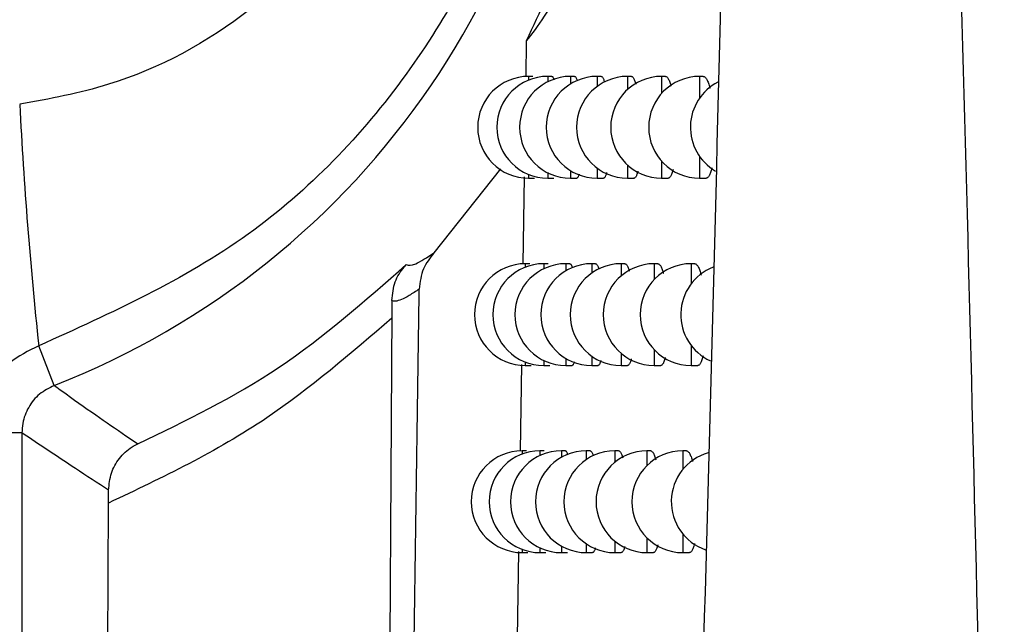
# Model space of a CAD drawing. Header units: millimetres. Extents: x -0.201 to 0.721, y -0.195 to 0.483.
# Tile 33 of 188: x 0.03736 to 0.04703, y 0.06454 to 0.07048. Entities that reach past the tile are written whole.
import ezdxf

# ---------------------------------------------------------------- set-up
doc = ezdxf.new("R2010")
doc.units = ezdxf.units.MM

msp = doc.modelspace()

# ---------------------------------------------------------------- linework, layer by layer
at = {"color": 7, "linetype": 'Continuous', "lineweight": 25}
for p, q in [((0.042338, 0.070275), (0.042333, 0.069924)), ((0.042361, 0.069927), (0.04236, 0.069891)), ((0.042403, 0.069927), (0.042361, 0.069927)), ((0.04259, 0.069927), (0.042549, 0.069927)), ((0.042549, 0.069927), (0.042549, 0.069874)), ((0.042813, 0.069927), (0.042773, 0.069927)), ((0.042773, 0.069927), (0.042773, 0.069854)), ((0.043073, 0.069927), (0.043035, 0.069927)), ((0.043035, 0.069927), (0.043035, 0.069829)), ((0.043371, 0.069927), (0.043333, 0.069927)), ((0.043333, 0.069927), (0.043333, 0.069798)), ((0.043705, 0.069927), (0.043668, 0.069927)), ((0.043668, 0.069927), (0.043668, 0.069761)), ((0.044077, 0.069927), (0.044041, 0.069927)), ((0.044041, 0.069927), (0.044041, 0.069713)), ((0.043668, 0.069094), (0.043668, 0.068927)), ((0.044041, 0.069141), (0.044041, 0.068927)), ((0.042086, 0.069019), (0.041431, 0.068192)), ((0.042549, 0.068981), (0.042549, 0.068927)), ((0.042773, 0.069001), (0.042773, 0.068927)), ((0.043035, 0.069026), (0.043035, 0.068927)), ((0.043333, 0.069056), (0.043333, 0.068927)), ((0.042318, 0.068939), (0.042305, 0.068084)), ((0.04236, 0.068964), (0.042361, 0.068927)), ((0.042361, 0.068927), (0.042418, 0.068927)), ((0.042549, 0.068927), (0.042608, 0.068927)), ((0.042773, 0.068927), (0.042834, 0.068927)), ((0.043035, 0.068927), (0.043097, 0.068927)), ((0.043333, 0.068927), (0.043397, 0.068927)), ((0.043668, 0.068927), (0.043733, 0.068927)), ((0.044041, 0.068927), (0.044106, 0.068927)), ((0.042372, 0.068086), (0.042329, 0.068086)), ((0.042329, 0.068086), (0.042329, 0.068052)), ((0.042552, 0.068086), (0.04251, 0.068086)), ((0.04251, 0.068086), (0.04251, 0.068036)), ((0.042767, 0.068086), (0.042727, 0.068086)), ((0.042727, 0.068086), (0.042727, 0.068017)), ((0.043019, 0.068086), (0.042981, 0.068086)), ((0.042981, 0.068086), (0.042981, 0.067994)), ((0.043308, 0.068086), (0.04327, 0.068086)), ((0.04327, 0.068086), (0.04327, 0.067965)), ((0.043632, 0.068086), (0.043595, 0.068086)), ((0.043595, 0.068086), (0.043595, 0.067931)), ((0.043994, 0.068086), (0.043957, 0.068086)), ((0.043957, 0.068086), (0.043957, 0.067888)), ((0.037701, 0.06689), (0.037549, 0.067279)), ((0.043595, 0.067241), (0.043595, 0.067086)), ((0.043957, 0.067284), (0.043957, 0.067086)), ((0.042727, 0.067155), (0.042727, 0.067086)), ((0.042981, 0.067178), (0.042981, 0.067086)), ((0.04327, 0.067206), (0.04327, 0.067086)), ((0.042291, 0.067097), (0.042278, 0.066246)), ((0.042329, 0.06712), (0.042329, 0.067086)), ((0.042329, 0.067086), (0.042387, 0.067086)), ((0.04251, 0.067135), (0.04251, 0.067086)), ((0.04251, 0.067086), (0.04257, 0.067086)), ((0.042727, 0.067086), (0.042788, 0.067086)), ((0.042981, 0.067086), (0.043043, 0.067086)), ((0.04327, 0.067086), (0.043333, 0.067086)), ((0.043595, 0.067086), (0.04366, 0.067086)), ((0.043957, 0.067086), (0.044023, 0.067086)), ((0.037383, 0.066425), (0.036883, 0.066425)), ((0.037383, 0.066425), (0.037383, 0.048446)), ((0.042341, 0.066247), (0.042298, 0.066247)), ((0.042298, 0.066247), (0.042298, 0.066215)), ((0.042514, 0.066247), (0.042473, 0.066247)), ((0.042473, 0.066247), (0.042473, 0.066201)), ((0.042723, 0.066247), (0.042683, 0.066247)), ((0.042683, 0.066247), (0.042683, 0.066183)), ((0.042967, 0.066247), (0.042928, 0.066247)), ((0.042928, 0.066247), (0.042928, 0.066161)), ((0.043246, 0.066247), (0.043208, 0.066247)), ((0.043208, 0.066247), (0.043208, 0.066134)), ((0.043561, 0.066247), (0.043524, 0.066247)), ((0.043524, 0.066247), (0.043524, 0.066102)), ((0.043912, 0.066247), (0.043876, 0.066247)), ((0.043876, 0.066247), (0.043876, 0.066063)), ((0.03813, 0.049194), (0.038235, 0.065735)), ((0.043876, 0.065431), (0.043876, 0.065247)), ((0.042683, 0.065311), (0.042683, 0.065247)), ((0.042928, 0.065333), (0.042928, 0.065247)), ((0.043208, 0.065359), (0.043208, 0.065247)), ((0.043524, 0.065391), (0.043524, 0.065247)), ((0.042263, 0.065258), (0.04225, 0.06441)), ((0.042298, 0.065278), (0.042298, 0.065247)), ((0.042298, 0.065247), (0.042355, 0.065247)), ((0.042473, 0.065293), (0.042473, 0.065247)), ((0.042473, 0.065247), (0.042532, 0.065247)), ((0.042683, 0.065247), (0.042743, 0.065247)), ((0.042928, 0.065247), (0.04299, 0.065247)), ((0.043208, 0.065247), (0.043271, 0.065247)), ((0.043524, 0.065247), (0.043588, 0.065247)), ((0.043876, 0.065247), (0.043941, 0.065247))]:
    msp.add_line(p, q, dxfattribs=at)
for centre, radius, start, end in [((0.034786, 0.07435), 0.0080085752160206, 291.342022, 68.657978), ((0.042361, 0.069427), 0.0005, 90, 270), ((0.042549, 0.069427), 0.0005, 90, 270), ((0.042773, 0.069427), 0.0005, 90, 270), ((0.043035, 0.069427), 0.0005, 90, 270), ((0.043333, 0.069427), 0.0005, 90, 270), ((0.043668, 0.069427), 0.0005, 90, 270), ((0.044041, 0.069427), 0.0005, 90, 270), ((0.044451, 0.069427), 0.0005, 117.29865, 239.333642), ((0.081251, 0.071921), 0.0439485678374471, 182.959088, 186.063375), ((0.042329, 0.067586), 0.0005, 90, 270), ((0.04251, 0.067586), 0.0005, 90, 270), ((0.042727, 0.067586), 0.0005, 90, 270), ((0.042981, 0.067586), 0.0005, 90, 270), ((0.04327, 0.067586), 0.0005, 90, 270), ((0.043595, 0.067586), 0.0005, 90, 270), ((0.043957, 0.067586), 0.0005, 90, 270), ((0.044356, 0.067586), 0.0005, 111.365043, 245.295865), ((0.042298, 0.065747), 0.0005, 90, 270), ((0.042473, 0.065747), 0.0005, 90, 270), ((0.042683, 0.065747), 0.0005, 90, 270), ((0.042928, 0.065747), 0.0005, 90, 270), ((0.043208, 0.065747), 0.0005, 90, 270), ((0.043524, 0.065747), 0.0005, 90, 270), ((0.043876, 0.065747), 0.0005, 90, 270), ((0.044263, 0.065747), 0.0005, 106.163534, 250.960698)]:
    msp.add_arc(centre, radius, start, end, dxfattribs=at)
for points, knots in [([(0.0445821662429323, 0.0990800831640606), (0.0445808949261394, 0.0982544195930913), (0.0445745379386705, 0.094125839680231), (0.0445154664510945, 0.0847317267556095), (0.0443322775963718, 0.0735782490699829), (0.0440872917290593, 0.0644485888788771), (0.0439235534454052, 0.0592436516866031), (0.0438317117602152, 0.056648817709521), (0.0437857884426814, 0.0553513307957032)], [0, 0, 0, 0, 0.0561085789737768, 0.2805607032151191, 0.6399561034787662, 0.8199377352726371, 0.9099640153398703, 1, 1, 1, 1]), ([(0.045679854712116, 0.0984990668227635), (0.0457822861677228, 0.0956998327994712), (0.0459871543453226, 0.0901012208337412), (0.0463543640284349, 0.0795002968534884), (0.0467415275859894, 0.0667940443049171), (0.0469378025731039, 0.0569004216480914), (0.0470349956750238, 0.05200121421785)], [0, 0, 0, 0, 0.1803464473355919, 0.3607021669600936, 0.6834271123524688, 1, 1, 1, 1]), ([(0.0375485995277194, 0.081420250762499), (0.0380451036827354, 0.0812112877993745), (0.0392048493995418, 0.0807231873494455), (0.0407106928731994, 0.0794456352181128), (0.0418940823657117, 0.0777221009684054), (0.0425479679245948, 0.0757845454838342), (0.04266287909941, 0.0737552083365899), (0.042225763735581, 0.0717369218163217), (0.0412161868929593, 0.0698624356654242), (0.0396524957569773, 0.0682308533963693), (0.0382624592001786, 0.0676020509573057), (0.0375485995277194, 0.0672791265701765)], [0, 0, 0, 0, 0.087181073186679, 0.2036395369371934, 0.3146386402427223, 0.4232760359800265, 0.531462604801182, 0.6409605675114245, 0.7541963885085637, 0.873766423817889, 1, 1, 1, 1]), ([(0.0373613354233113, 0.0790467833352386), (0.0378748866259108, 0.0789303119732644), (0.038902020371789, 0.078697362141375), (0.0401839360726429, 0.0777257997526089), (0.0410896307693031, 0.0764165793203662), (0.0415193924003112, 0.0748598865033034), (0.041419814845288, 0.0732312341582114), (0.0407847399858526, 0.0717172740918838), (0.0396861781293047, 0.0705222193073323), (0.038466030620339, 0.0698566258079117), (0.0376554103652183, 0.0697069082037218), (0.0373613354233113, 0.0696525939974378)], [0, 0, 0, 0, 0.1153580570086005, 0.230723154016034, 0.3459045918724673, 0.4624026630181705, 0.5809511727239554, 0.7002679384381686, 0.8181730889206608, 0.9340372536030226, 1, 1, 1, 1]), ([(0.0425144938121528, 0.0781156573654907), (0.0428428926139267, 0.0772885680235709), (0.0432418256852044, 0.0762838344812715), (0.0434025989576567, 0.0747134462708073), (0.0433830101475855, 0.0734975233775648), (0.0430840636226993, 0.0718714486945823), (0.0426013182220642, 0.0708383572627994), (0.0423382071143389, 0.0702752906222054)], [0, 0, 0, 0, 0.3233846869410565, 0.3928420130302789, 0.5827043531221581, 0.7725610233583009, 1, 1, 1, 1]), ([(0.0427355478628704, 0.0709299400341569), (0.0427334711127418, 0.0709254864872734), (0.0425671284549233, 0.0705687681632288), (0.042451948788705, 0.0704211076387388), (0.042338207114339, 0.0702752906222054)], [0, 0, 0, 0, 0.0124847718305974, 1, 1, 1, 1]), ([(0.0425897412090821, 0.069926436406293), (0.0425901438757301, 0.0699267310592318), (0.0425919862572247, 0.069928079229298), (0.0425953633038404, 0.0699245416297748), (0.0425997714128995, 0.0699187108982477), (0.042604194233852, 0.0699085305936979), (0.0426074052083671, 0.0698996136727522), (0.0426091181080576, 0.0698929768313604), (0.0426093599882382, 0.0698920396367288)], [0, 0, 0, 0, 0.0637784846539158, 0.2918153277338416, 0.5127882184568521, 0.735291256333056, 0.9626202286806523, 1, 1, 1, 1]), ([(0.0428131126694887, 0.0699269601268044), (0.0428135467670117, 0.0699270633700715), (0.0428157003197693, 0.0699275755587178), (0.04281961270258, 0.069924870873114), (0.0428248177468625, 0.0699188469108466), (0.0428300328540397, 0.0699089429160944), (0.0428346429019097, 0.0698976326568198), (0.0428374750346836, 0.0698881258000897), (0.0428385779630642, 0.0698844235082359)], [0, 0, 0, 0, 0.0522083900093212, 0.2590052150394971, 0.4597181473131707, 0.6618197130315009, 0.8683011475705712, 1, 1, 1, 1]), ([(0.0430734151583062, 0.0699269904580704), (0.0430738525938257, 0.0699270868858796), (0.0430762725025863, 0.0699276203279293), (0.0430807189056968, 0.0699250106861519), (0.0430867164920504, 0.0699190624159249), (0.0430927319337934, 0.0699093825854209), (0.0430987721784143, 0.0698959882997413), (0.0431037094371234, 0.0698826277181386), (0.0431065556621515, 0.0698726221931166), (0.0431074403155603, 0.0698695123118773)], [0, 0, 0, 0, 0.039161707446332, 0.2166439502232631, 0.3892188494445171, 0.5629865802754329, 0.7405169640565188, 0.9193484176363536, 1, 1, 1, 1]), ([(0.0433707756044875, 0.0699270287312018), (0.0433711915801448, 0.0699271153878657), (0.0433738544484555, 0.0699276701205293), (0.0433788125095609, 0.0699251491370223), (0.043385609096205, 0.069919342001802), (0.0433924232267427, 0.0699097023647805), (0.0433992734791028, 0.0698965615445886), (0.0434060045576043, 0.0698797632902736), (0.0434113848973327, 0.0698639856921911), (0.0434144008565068, 0.0698528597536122), (0.043415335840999, 0.0698494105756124)], [0, 0, 0, 0, 0.028189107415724, 0.1804525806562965, 0.3288061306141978, 0.4781840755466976, 0.6307938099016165, 0.784521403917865, 0.9331989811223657, 1, 1, 1, 1]), ([(0.0437053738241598, 0.0699270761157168), (0.0437057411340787, 0.0699271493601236), (0.0437086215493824, 0.0699277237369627), (0.0437140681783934, 0.0699252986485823), (0.0437216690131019, 0.0699196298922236), (0.043729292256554, 0.0699100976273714), (0.043736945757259, 0.0698969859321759), (0.0437444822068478, 0.0698804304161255), (0.0437517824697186, 0.0698604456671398), (0.0437572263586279, 0.0698435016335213), (0.0437601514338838, 0.0698321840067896), (0.043760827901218, 0.0698295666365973)], [0, 0, 0, 0, 0.0197954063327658, 0.1552340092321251, 0.2874876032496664, 0.4206534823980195, 0.5566980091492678, 0.6937386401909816, 0.8263222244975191, 0.959834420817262, 1, 1, 1, 1]), ([(0.044077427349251, 0.0699271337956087), (0.0440777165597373, 0.0699271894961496), (0.0440807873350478, 0.0699277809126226), (0.0440866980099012, 0.0699254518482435), (0.0440951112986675, 0.069919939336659), (0.0441035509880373, 0.0699105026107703), (0.0441120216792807, 0.0698974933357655), (0.0441203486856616, 0.0698809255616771), (0.0441284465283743, 0.0698612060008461), (0.0441362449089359, 0.0698380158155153), (0.0441415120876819, 0.0698207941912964), (0.0441440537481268, 0.0698104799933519), (0.0441441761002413, 0.0698099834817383)], [0, 0, 0, 0, 0.0128033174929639, 0.1359428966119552, 0.2564754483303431, 0.3778385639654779, 0.501823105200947, 0.6267151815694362, 0.7475821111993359, 0.8692975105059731, 0.9937081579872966, 1, 1, 1, 1]), ([(0.0431276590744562, 0.0689809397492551), (0.0431268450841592, 0.0689776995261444), (0.0431243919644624, 0.0689679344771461), (0.0431200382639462, 0.0689553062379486), (0.0431146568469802, 0.0689429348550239), (0.0431090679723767, 0.0689339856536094), (0.043103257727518, 0.068928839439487), (0.0430992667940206, 0.0689267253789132), (0.0430972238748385, 0.0689273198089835), (0.0430971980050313, 0.068927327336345)], [0, 0, 0, 0, 0.0906205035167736, 0.2731026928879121, 0.4510742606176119, 0.6302656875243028, 0.8132909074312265, 0.9976356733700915, 0.9999999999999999, 0.9999999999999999, 0.9999999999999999, 0.9999999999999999]), ([(0.0434353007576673, 0.0689962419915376), (0.0434348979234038, 0.0689945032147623), (0.0434327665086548, 0.0689853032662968), (0.0434285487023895, 0.0689716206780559), (0.0434227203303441, 0.0689556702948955), (0.0434166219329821, 0.0689433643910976), (0.0434103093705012, 0.068934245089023), (0.0434037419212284, 0.068928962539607), (0.043399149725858, 0.0689267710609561), (0.0433967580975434, 0.0689273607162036), (0.0433966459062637, 0.0689273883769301)], [0, 0, 0, 0, 0.0369901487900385, 0.1957165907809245, 0.3555731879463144, 0.5119215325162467, 0.6693378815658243, 0.8301076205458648, 0.9920303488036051, 1, 1, 1, 1]), ([(0.0437801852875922, 0.0690115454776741), (0.0437784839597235, 0.0690047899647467), (0.0437748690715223, 0.0689904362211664), (0.0437688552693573, 0.0689721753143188), (0.0437623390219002, 0.0689562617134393), (0.0437555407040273, 0.0689437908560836), (0.0437484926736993, 0.0689345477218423), (0.0437411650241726, 0.068929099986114), (0.0437359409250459, 0.0689268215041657), (0.0437331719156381, 0.0689274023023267), (0.0437329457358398, 0.0689274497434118)], [0, 0, 0, 0, 0.1268484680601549, 0.2695206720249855, 0.4132011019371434, 0.5541723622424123, 0.6961029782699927, 0.8410427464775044, 0.9870159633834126, 1, 1, 1, 1]), ([(0.0441624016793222, 0.069026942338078), (0.0441614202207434, 0.0690226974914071), (0.0441585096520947, 0.0690101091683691), (0.0441531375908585, 0.0689920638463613), (0.0441463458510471, 0.0689728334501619), (0.0441391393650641, 0.0689568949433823), (0.0441316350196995, 0.0689442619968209), (0.044123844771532, 0.0689348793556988), (0.0441157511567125, 0.0689292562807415), (0.0441098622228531, 0.0689268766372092), (0.0441066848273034, 0.0689274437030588), (0.0441063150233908, 0.0689275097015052)], [0, 0, 0, 0, 0.0650946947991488, 0.193041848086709, 0.3236702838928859, 0.4552142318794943, 0.5847261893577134, 0.7151159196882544, 0.8482558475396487, 0.9823391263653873, 1, 1, 1, 1]), ([(0.0428570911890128, 0.0689656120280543), (0.0428560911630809, 0.0689620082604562), (0.0428536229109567, 0.0689531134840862), (0.0428494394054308, 0.0689426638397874), (0.0428445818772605, 0.0689338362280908), (0.0428395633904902, 0.0689283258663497), (0.0428361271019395, 0.0689276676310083), (0.0428344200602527, 0.0689273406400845)], [0, 0, 0, 0, 0.1439440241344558, 0.3552809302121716, 0.5680708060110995, 0.7854309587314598, 1, 1, 1, 1]), ([(0.0411595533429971, 0.068076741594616), (0.0411821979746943, 0.0680710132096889), (0.0412264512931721, 0.0680598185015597), (0.0413636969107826, 0.0681484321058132), (0.0414307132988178, 0.0681917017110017)], [0, 0, 0, 0, 0.5117047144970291, 1, 1, 1, 1]), ([(0.0414307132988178, 0.0681917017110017), (0.0413918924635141, 0.0681415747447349), (0.0413099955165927, 0.0680358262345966), (0.0412950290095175, 0.0679058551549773), (0.0412871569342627, 0.067837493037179)], [0, 0, 0, 0, 0.4740205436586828, 1, 1, 1, 1]), ([(0.038521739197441, 0.0663166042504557), (0.0389926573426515, 0.0665433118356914), (0.0399177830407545, 0.066988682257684), (0.0407506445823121, 0.067718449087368), (0.0411595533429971, 0.068076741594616)], [0, 0, 0, 0, 0.5090315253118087, 1, 1, 1, 1]), ([(0.0410174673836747, 0.0677254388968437), (0.0410241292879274, 0.0677879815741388), (0.0410369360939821, 0.0679082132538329), (0.0411063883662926, 0.0680182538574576), (0.0411509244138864, 0.0680678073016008), (0.0411582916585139, 0.0680754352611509), (0.0411595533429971, 0.068076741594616)], [0, 0, 0, 0, 0.4769108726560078, 0.9168106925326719, 0.9857533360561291, 1, 1, 1, 1]), ([(0.0427674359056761, 0.068085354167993), (0.0427678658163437, 0.0680854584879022), (0.0427699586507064, 0.0680859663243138), (0.0427737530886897, 0.0680832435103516), (0.0427787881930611, 0.0680772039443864), (0.0427838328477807, 0.0680672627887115), (0.042788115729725, 0.0680564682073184), (0.0427906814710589, 0.0680475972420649), (0.0427915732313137, 0.0680445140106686)], [0, 0, 0, 0, 0.0545927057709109, 0.265761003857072, 0.47064418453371, 0.6769451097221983, 0.8877176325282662, 0.9999999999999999, 0.9999999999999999, 0.9999999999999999, 0.9999999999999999]), ([(0.0430194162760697, 0.0680853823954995), (0.0430198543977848, 0.0680854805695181), (0.0430222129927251, 0.0680860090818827), (0.0430265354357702, 0.0680833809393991), (0.0430323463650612, 0.06807740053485), (0.0430381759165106, 0.0680677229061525), (0.0430440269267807, 0.0680542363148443), (0.043048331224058, 0.068042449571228), (0.0430506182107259, 0.0680342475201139), (0.0430510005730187, 0.0680328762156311)], [0, 0, 0, 0, 0.0423414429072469, 0.2279419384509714, 0.4083323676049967, 0.5899699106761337, 0.7755412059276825, 0.9624726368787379, 0.9999999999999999, 0.9999999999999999, 0.9999999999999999, 0.9999999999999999]), ([(0.0433076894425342, 0.0680854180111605), (0.0433081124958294, 0.0680855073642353), (0.0433107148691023, 0.0680860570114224), (0.0433155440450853, 0.0680835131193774), (0.0433221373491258, 0.0680776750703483), (0.0433287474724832, 0.0680680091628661), (0.0433353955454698, 0.0680548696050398), (0.0433419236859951, 0.0680379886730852), (0.0433466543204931, 0.068023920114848), (0.0433491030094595, 0.0680147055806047), (0.043349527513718, 0.0680131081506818)], [0, 0, 0, 0, 0.0306191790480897, 0.188351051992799, 0.3419529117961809, 0.4966156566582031, 0.6546251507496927, 0.8137921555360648, 0.9677190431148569, 1, 1, 1, 1]), ([(0.0436324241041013, 0.0680854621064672), (0.0436328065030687, 0.0680855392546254), (0.043635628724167, 0.0680861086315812), (0.0436409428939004, 0.0680836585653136), (0.0436483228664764, 0.0680779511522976), (0.0436557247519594, 0.0680683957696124), (0.0436631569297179, 0.0680552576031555), (0.0436704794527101, 0.0680387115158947), (0.0436775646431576, 0.0680186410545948), (0.0436823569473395, 0.0680035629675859), (0.0436847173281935, 0.067994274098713), (0.0436848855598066, 0.0679936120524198)], [0, 0, 0, 0, 0.0218615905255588, 0.1613452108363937, 0.2974658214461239, 0.4345256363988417, 0.5745488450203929, 0.7155973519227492, 0.8520486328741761, 0.9894550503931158, 1, 1, 1, 1]), ([(0.0439938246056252, 0.0680855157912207), (0.0439941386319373, 0.0680855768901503), (0.0439971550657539, 0.0680861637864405), (0.0440029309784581, 0.0680838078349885), (0.0440111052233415, 0.0680782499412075), (0.0440193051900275, 0.0680687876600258), (0.0440275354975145, 0.0680557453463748), (0.0440356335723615, 0.0680392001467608), (0.0440434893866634, 0.0680193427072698), (0.0440506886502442, 0.0679979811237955), (0.0440551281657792, 0.0679817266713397), (0.0440571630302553, 0.067974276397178)], [0, 0, 0, 0, 0.0147032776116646, 0.1412348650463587, 0.2650004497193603, 0.3896191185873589, 0.5169300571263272, 0.6451729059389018, 0.7692742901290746, 0.8942462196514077, 1, 1, 1, 1]), ([(0.0412871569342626, 0.067837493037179), (0.0412529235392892, 0.0678147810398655), (0.0411844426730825, 0.0677693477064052), (0.0411068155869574, 0.0677306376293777), (0.0410488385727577, 0.0677134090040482), (0.0410253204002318, 0.067718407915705), (0.0410176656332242, 0.0677252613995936), (0.0410174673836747, 0.0677254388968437)], [0, 0, 0, 0, 0.2420724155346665, 0.4842443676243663, 0.7386830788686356, 0.9932321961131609, 0.9999999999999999, 0.9999999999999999, 0.9999999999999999, 0.9999999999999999]), ([(0.041036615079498, 0.0493632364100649), (0.0410367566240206, 0.0493785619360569), (0.0410374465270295, 0.0494532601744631), (0.0410414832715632, 0.0497654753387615), (0.0410575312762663, 0.0510730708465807), (0.0410888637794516, 0.0535222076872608), (0.0411334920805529, 0.05694250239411), (0.0411825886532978, 0.0605619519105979), (0.0412334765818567, 0.0641924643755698), (0.0412692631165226, 0.0666224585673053), (0.0412871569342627, 0.067837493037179)], [0, 0, 0, 0, 0.0025094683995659, 0.0122314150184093, 0.0511191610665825, 0.2165127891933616, 0.4123544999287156, 0.6082082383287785, 0.8040980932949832, 1, 1, 1, 1]), ([(0.0410174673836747, 0.0677254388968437), (0.0410174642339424, 0.0676891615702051), (0.0410174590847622, 0.0676298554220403), (0.0410171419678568, 0.067573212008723), (0.0410170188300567, 0.067551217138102)], [0, 0, 0, 0, 0.6116958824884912, 1, 1, 1, 1]), ([(0.0410170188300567, 0.067551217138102), (0.0406145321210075, 0.0672040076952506), (0.0397376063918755, 0.0664475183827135), (0.0387623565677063, 0.0659848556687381), (0.038234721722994, 0.0657345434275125)], [0, 0, 0, 0, 0.4589746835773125, 1, 1, 1, 1]), ([(0.0410170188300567, 0.067551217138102), (0.0410083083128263, 0.0661171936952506), (0.0409901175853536, 0.0631224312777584), (0.0409615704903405, 0.0585854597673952), (0.0409365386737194, 0.0547122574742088), (0.0409186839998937, 0.052008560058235), (0.0409096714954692, 0.0506586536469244), (0.0409051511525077, 0.0499841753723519), (0.0409024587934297, 0.0495850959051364), (0.040901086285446, 0.0493787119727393), (0.0409003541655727, 0.0492686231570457)], [0, 0, 0, 0, 0.2339219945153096, 0.4885141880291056, 0.743131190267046, 0.8704261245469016, 0.9340734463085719, 0.9658970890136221, 0.9818089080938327, 1, 1, 1, 1]), ([(0.0375485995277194, 0.0672791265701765), (0.0374475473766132, 0.0672293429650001), (0.0372678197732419, 0.0671407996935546), (0.0370734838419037, 0.0669235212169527), (0.0369736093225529, 0.0667791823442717), (0.0369230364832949, 0.0667060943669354)], [0, 0, 0, 0, 0.388018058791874, 0.6901145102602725, 1, 1, 1, 1]), ([(0.0433697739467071, 0.0671504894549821), (0.0433696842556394, 0.0671500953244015), (0.0433679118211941, 0.0671423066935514), (0.0433641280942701, 0.0671299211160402), (0.0433584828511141, 0.0671139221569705), (0.0433525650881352, 0.0671016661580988), (0.0433464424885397, 0.0670925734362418), (0.0433400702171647, 0.0670873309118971), (0.0433356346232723, 0.0670851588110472), (0.0433333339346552, 0.0670857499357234), (0.0433332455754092, 0.0670857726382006)], [0, 0, 0, 0, 0.0087263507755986, 0.1724462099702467, 0.3373338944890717, 0.498480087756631, 0.6607280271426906, 0.8264361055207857, 0.9933341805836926, 1, 1, 1, 1]), ([(0.0437044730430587, 0.0671655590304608), (0.0437031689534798, 0.0671602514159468), (0.0437000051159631, 0.067147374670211), (0.0436945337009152, 0.0671304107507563), (0.0436882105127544, 0.0671144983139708), (0.0436816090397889, 0.0671020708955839), (0.0436747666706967, 0.0670928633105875), (0.0436676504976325, 0.0670874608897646), (0.0436626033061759, 0.0670852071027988), (0.0436599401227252, 0.0670857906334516), (0.0436597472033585, 0.0670858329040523)], [0, 0, 0, 0, 0.1030210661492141, 0.2499382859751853, 0.3978959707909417, 0.542932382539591, 0.688956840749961, 0.8380812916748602, 0.9882707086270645, 1, 1, 1, 1]), ([(0.0440758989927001, 0.0671806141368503), (0.0440752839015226, 0.0671778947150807), (0.0440727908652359, 0.0671668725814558), (0.0440679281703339, 0.0671502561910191), (0.0440613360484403, 0.0671310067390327), (0.0440543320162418, 0.0671151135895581), (0.0440470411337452, 0.0671025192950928), (0.0440394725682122, 0.0670931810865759), (0.0440316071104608, 0.0670876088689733), (0.0440259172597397, 0.0670852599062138), (0.0440228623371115, 0.0670858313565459), (0.0440225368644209, 0.0670858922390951)], [0, 0, 0, 0, 0.0429982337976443, 0.1742768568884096, 0.3083119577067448, 0.4432888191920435, 0.5760398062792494, 0.7096916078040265, 0.8461666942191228, 0.9836105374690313, 1, 1, 1, 1]), ([(0.0428092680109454, 0.067120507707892), (0.0428086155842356, 0.0671181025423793), (0.0428065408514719, 0.0671104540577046), (0.0428028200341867, 0.0671010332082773), (0.0427981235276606, 0.0670921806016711), (0.0427932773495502, 0.0670867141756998), (0.0427899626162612, 0.0670860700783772), (0.0427883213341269, 0.0670857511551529)], [0, 0, 0, 0, 0.1018709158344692, 0.3239519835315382, 0.547560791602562, 0.7759758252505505, 1, 1, 1, 1]), ([(0.0430713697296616, 0.0671355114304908), (0.0430708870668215, 0.0671335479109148), (0.0430688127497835, 0.0671251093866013), (0.0430649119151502, 0.0671136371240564), (0.0430597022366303, 0.0671012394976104), (0.0430542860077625, 0.0670923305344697), (0.0430486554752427, 0.0670872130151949), (0.0430448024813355, 0.0670851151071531), (0.0430428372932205, 0.0670857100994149), (0.043042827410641, 0.0670857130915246)], [0, 0, 0, 0, 0.0574727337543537, 0.2469978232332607, 0.4317220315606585, 0.6177133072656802, 0.8076875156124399, 0.9990328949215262, 1, 1, 1, 1]), ([(0.0377005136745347, 0.0668903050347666), (0.0376501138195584, 0.0668647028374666), (0.0375493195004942, 0.0668135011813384), (0.0374419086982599, 0.0666788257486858), (0.0373890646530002, 0.0665427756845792), (0.0373842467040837, 0.0664557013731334), (0.0373825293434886, 0.0664246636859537)], [0, 0, 0, 0, 0.2814095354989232, 0.5627889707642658, 0.8441558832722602, 1, 1, 1, 1]), ([(0.0377005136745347, 0.0668903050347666), (0.0377033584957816, 0.0668882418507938), (0.037728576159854, 0.0668699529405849), (0.0378643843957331, 0.0667718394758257), (0.0380960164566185, 0.0666077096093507), (0.0383447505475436, 0.0664361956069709), (0.0384826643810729, 0.0663430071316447), (0.038521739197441, 0.0663166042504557)], [0, 0, 0, 0, 0.0104288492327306, 0.0924456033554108, 0.4976722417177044, 0.8576766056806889, 1, 1, 1, 1]), ([(0.0382349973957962, 0.0658618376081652), (0.0381263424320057, 0.0659316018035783), (0.0378421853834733, 0.0661140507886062), (0.0375580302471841, 0.0663060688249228), (0.0373825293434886, 0.0664246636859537)], [0, 0, 0, 0, 0.3823764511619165, 1, 1, 1, 1]), ([(0.0382349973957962, 0.0658618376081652), (0.038240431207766, 0.0659181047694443), (0.0382512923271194, 0.0660305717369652), (0.0383356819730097, 0.0661792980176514), (0.0384329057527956, 0.0662684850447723), (0.0385004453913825, 0.066306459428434), (0.038519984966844, 0.0663157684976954), (0.038521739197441, 0.0663166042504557)], [0, 0, 0, 0, 0.2916680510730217, 0.5829869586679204, 0.8831607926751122, 0.9895103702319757, 1, 1, 1, 1]), ([(0.0427228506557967, 0.0662465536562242), (0.0427232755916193, 0.0662466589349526), (0.0427253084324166, 0.0662471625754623), (0.042728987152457, 0.0662444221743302), (0.0427338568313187, 0.0662383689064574), (0.0427387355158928, 0.0662283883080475), (0.0427427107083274, 0.0662181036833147), (0.0427450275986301, 0.0662098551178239), (0.0427457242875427, 0.0662073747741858)], [0, 0, 0, 0, 0.056985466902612, 0.272611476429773, 0.4817492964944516, 0.6923345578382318, 0.9074850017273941, 1, 1, 1, 1]), ([(0.0429667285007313, 0.0662465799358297), (0.0429671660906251, 0.066246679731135), (0.042969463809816, 0.0662472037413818), (0.0429736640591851, 0.0662445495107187), (0.0429792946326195, 0.0662385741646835), (0.0429849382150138, 0.0662287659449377), (0.042990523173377, 0.0662159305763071), (0.0429941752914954, 0.0662045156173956), (0.0429959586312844, 0.0661989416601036)], [0, 0, 0, 0, 0.0457839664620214, 0.2404047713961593, 0.4294842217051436, 0.6198711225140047, 0.8143819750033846, 1, 1, 1, 1]), ([(0.0432461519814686, 0.0662466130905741), (0.0432465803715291, 0.0662467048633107), (0.0432491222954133, 0.0662472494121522), (0.0432538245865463, 0.0662446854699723), (0.0432602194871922, 0.0662388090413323), (0.0432666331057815, 0.0662291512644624), (0.043273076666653, 0.0662158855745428), (0.0432793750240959, 0.0661995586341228), (0.0432834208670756, 0.0661860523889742), (0.0432853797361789, 0.0661795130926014)], [0, 0, 0, 0, 0.0331589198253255, 0.1967539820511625, 0.3559867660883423, 0.5163195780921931, 0.6801224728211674, 0.8451254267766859, 1, 1, 1, 1]), ([(0.0435612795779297, 0.0662466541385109), (0.043561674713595, 0.0662467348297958), (0.0435644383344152, 0.0662472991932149), (0.0435696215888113, 0.0662448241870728), (0.0435767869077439, 0.0662390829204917), (0.0435839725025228, 0.0662294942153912), (0.0435911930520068, 0.066216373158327), (0.0435982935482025, 0.0661996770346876), (0.0436048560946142, 0.0661811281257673), (0.0436088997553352, 0.0661668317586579), (0.0436107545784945, 0.0661602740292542)], [0, 0, 0, 0, 0.0240244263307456, 0.168029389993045, 0.3084806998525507, 0.4499013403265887, 0.5943802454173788, 0.7399171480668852, 0.8807002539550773, 1, 1, 1, 1]), ([(0.0439123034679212, 0.0662467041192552), (0.0439126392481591, 0.066246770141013), (0.0439156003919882, 0.0662473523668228), (0.043921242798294, 0.0662449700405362), (0.0439291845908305, 0.0662393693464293), (0.0439371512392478, 0.0662298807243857), (0.0439451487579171, 0.0662168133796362), (0.0439530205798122, 0.0662002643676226), (0.0439606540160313, 0.0661803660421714), (0.0439671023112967, 0.0661608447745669), (0.0439708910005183, 0.0661466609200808), (0.0439723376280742, 0.0661412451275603)], [0, 0, 0, 0, 0.0166435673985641, 0.1467745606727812, 0.2739752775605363, 0.4020529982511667, 0.5328982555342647, 0.6647013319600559, 0.7922392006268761, 0.9206711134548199, 1, 1, 1, 1]), ([(0.038234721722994, 0.0657345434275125), (0.0382348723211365, 0.0657665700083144), (0.0382350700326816, 0.0658086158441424), (0.0382350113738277, 0.0658515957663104), (0.0382349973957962, 0.0658618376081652)], [0, 0, 0, 0, 0.761706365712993, 1, 1, 1, 1]), ([(0.0433057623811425, 0.0653076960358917), (0.0433042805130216, 0.0653020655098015), (0.0433010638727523, 0.0652898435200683), (0.0432957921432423, 0.0652751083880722), (0.0432900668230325, 0.065262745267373), (0.043284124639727, 0.0652537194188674), (0.0432779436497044, 0.0652485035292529), (0.0432736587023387, 0.0652463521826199), (0.0432714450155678, 0.0652469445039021), (0.043271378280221, 0.065246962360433)], [0, 0, 0, 0, 0.1457376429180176, 0.3163476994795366, 0.4829659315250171, 0.6507242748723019, 0.8220640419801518, 0.9946358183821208, 1, 1, 1, 1]), ([(0.0436306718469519, 0.0653224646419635), (0.0436297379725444, 0.0653185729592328), (0.0436269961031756, 0.0653071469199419), (0.0436220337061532, 0.0652914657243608), (0.0436158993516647, 0.0652755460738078), (0.0436094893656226, 0.0652631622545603), (0.043602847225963, 0.0652539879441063), (0.0435959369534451, 0.0652486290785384), (0.0435910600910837, 0.0652463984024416), (0.0435884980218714, 0.0652469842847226), (0.0435883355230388, 0.0652470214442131)], [0, 0, 0, 0, 0.0781678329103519, 0.2295019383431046, 0.3819099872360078, 0.5311803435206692, 0.6814685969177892, 0.8349513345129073, 0.989531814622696, 1, 1, 1, 1]), ([(0.0439915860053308, 0.065337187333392), (0.0439913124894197, 0.0653359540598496), (0.0439892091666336, 0.0653264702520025), (0.0439848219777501, 0.065311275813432), (0.0439784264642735, 0.065291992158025), (0.0439716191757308, 0.0652761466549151), (0.0439645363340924, 0.0652635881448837), (0.0439571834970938, 0.0652542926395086), (0.0439495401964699, 0.0652487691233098), (0.0439440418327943, 0.0652464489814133), (0.0439411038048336, 0.0652470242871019), (0.043940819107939, 0.0652470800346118)], [0, 0, 0, 0, 0.020137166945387, 0.1548537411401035, 0.2924042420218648, 0.4309235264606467, 0.5670211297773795, 0.7040433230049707, 0.8439641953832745, 0.9848800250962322, 0.9999999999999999, 0.9999999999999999, 0.9999999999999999, 0.9999999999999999]), ([(0.0430164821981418, 0.0652929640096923), (0.043016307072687, 0.0652922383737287), (0.043014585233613, 0.0652851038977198), (0.0430111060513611, 0.0652748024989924), (0.0430060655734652, 0.0652623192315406), (0.0430008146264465, 0.0652535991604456), (0.0429953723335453, 0.0652479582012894), (0.0429916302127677, 0.0652472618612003), (0.0429897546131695, 0.065246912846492)], [0, 0, 0, 0, 0.0223033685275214, 0.2192874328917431, 0.4111673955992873, 0.604364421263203, 0.8017023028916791, 1, 1, 1, 1])]:
    msp.add_open_spline(points, degree=3, knots=knots, dxfattribs=at)

doc.saveas('drawing.dxf')
